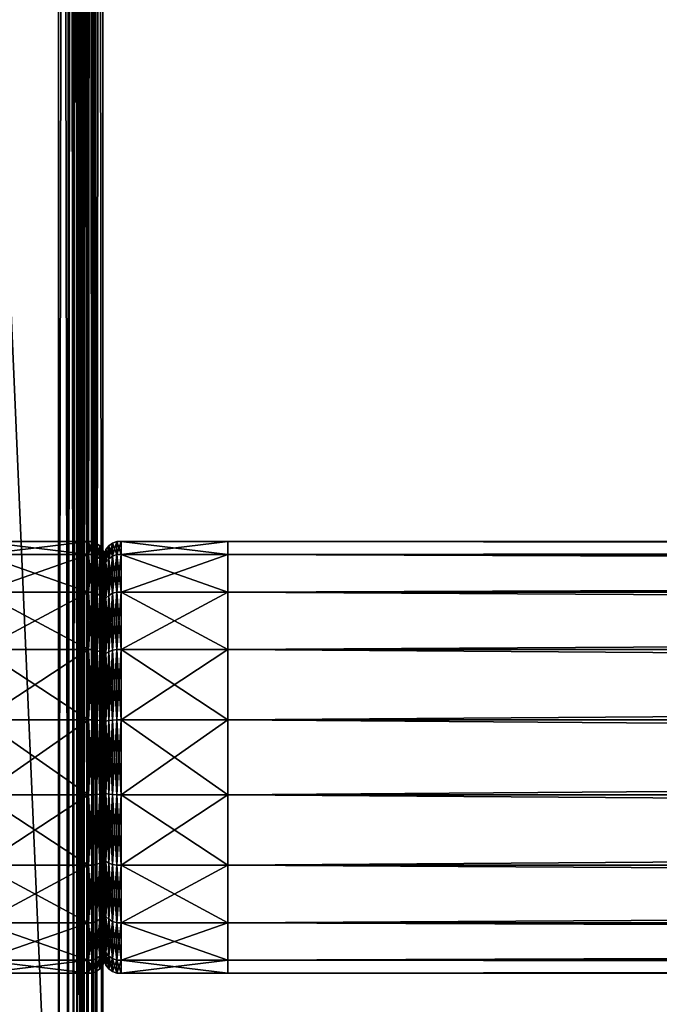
# Model space of a CAD drawing. Header units: millimetres. Extents: x -1220 to 1220, y -575 to 575.
# Tile 17 of 144: x -825 to -773, y -432 to -352. Entities that reach past the tile are written whole.
import ezdxf

# ---------------------------------------------------------------- set-up
doc = ezdxf.new("R2010")
doc.units = ezdxf.units.MM
doc.layers.get('0').update_dxf_attribs({"true_color": 0x5890e1})

msp = doc.modelspace()

# ---------------------------------------------------------------- meshes
at = {"color": 221, "true_color": 0xe5a6d7}
mesh = msp.add_polyface(dxfattribs=at)
corners = [(-818.739, 0, 720.951), (-819, 0, 720.951), (-819, -496.536, 720.951), (-819.437, 0, 720.889), (-819.437, -496.535, 720.889), (-819.75, 0, 720.701), (-819.75, -496.532, 720.701), (-410, 0, 719.951), (-410.062, 0, 720.389), (-410.062, -496.527, 720.389), (-410.25, 0, 720.701), (-410.25, -496.532, 720.701), (-411.814, 0, 720.951), (-818.183, 0, 720.951), (-818.183, -496.536, 720.951), (-818.739, -496.536, 720.951), (-411.227, 0, 720.951), (-411.814, -496.536, 720.951), (-411, 0, 720.951), (-411.227, -496.536, 720.951), (-411.227, 0, 710.949), (-411, 0, 710.949), (-411, -520.909, 710.949), (-410.562, 0, 711.012), (-410.562, -520.905, 711.012), (-410.25, 0, 711.199), (-410.25, -520.892, 711.199), (-820, 0, 711.949), (-819.937, 0, 711.512), (-819.937, -520.87, 711.512), (-819.75, 0, 711.199), (-819.75, -520.892, 711.199), (-818.739, 0, 710.949), (-818.183, 0, 710.949), (-818.184, -520.909, 710.949), (-819, 0, 710.949), (-818.739, -520.909, 710.949), (-411.814, 0, 710.949), (-411.814, -520.909, 710.949), (-410.562, 0, 720.889), (-410.562, 496.539, 720.889), (-410.25, 496.536, 720.701), (-820, 0, 719.951), (-819.937, 0, 720.389), (-819.937, 496.531, 720.389), (-819.75, 496.536, 720.701), (-410, -520.839, 711.949), (-410, 0, 711.949), (-818.739, 496.54, 720.951), (-819, 496.54, 720.951), (-819.437, 496.539, 720.889), (-410, 496.524, 719.951), (-410.062, 496.531, 720.389), (-411.814, 496.54, 720.951), (-818.184, 496.54, 720.951), (-411.227, 496.54, 720.951), (-411, 496.54, 720.951), (-819.437, 0, 711.012), (-819, -520.909, 710.949), (-819.437, -520.905, 711.012), (-410.062, 0, 711.512), (-410.062, -520.87, 711.512), (-411, -496.536, 720.951), (-410.562, -496.535, 720.889), (-820, -496.52, 719.951), (-819.937, -496.527, 720.389)]
mesh.append_faces([[corners[k] for k in face] for face in [(7, 46, 47)]], dxfattribs={"vtx0": -1, "color": 221})
mesh.append_faces([[corners[k] for k in face] for face in [(0, 1, 2), (1, 3, 4), (3, 5, 6), (7, 8, 9), (8, 10, 11), (12, 13, 14), (13, 0, 15), (16, 12, 17), (18, 16, 19), (20, 21, 22), (21, 23, 24), (23, 25, 26), (27, 28, 29), (28, 30, 31), (32, 33, 34), (35, 32, 36), (33, 37, 38), (18, 39, 40), (39, 10, 41), (42, 43, 44), (43, 5, 45), (1, 0, 48), (3, 1, 49), (5, 3, 50), (8, 7, 51), (10, 8, 52), (13, 12, 53), (0, 13, 54), (12, 16, 55), (16, 18, 56), (57, 35, 58), (30, 57, 59), (60, 47, 46), (25, 60, 61), (39, 18, 62), (10, 39, 63), (43, 42, 64), (5, 43, 65), (64, 42, 27), (51, 7, 47)]], dxfattribs={"vtx2": -1, "color": 221})
at = {"color": 196, "true_color": 0x390888}
mesh = msp.add_polyface(dxfattribs=at)
corners = [(-864.268, -15, 169.649), (-864.268, -14.095, 174.779), (0, -14.095, 174.779), (-864.268, -11.491, 179.291), (0, -11.491, 179.291), (-864.268, -7.5, 182.639), (0, -7.5, 182.639), (-864.268, -2.605, 184.421), (0, -2.605, 184.421), (-864.268, 2.605, 154.877), (-864.268, -2.605, 154.877), (0, -2.605, 154.877), (-864.268, -7.5, 156.658), (0, -7.5, 156.658), (-864.268, -11.491, 160.007), (0, -11.491, 160.007), (-864.268, -14.095, 164.519), (0, -14.095, 164.519), (0, -15, 169.649), (0, -395.524, 686.694), (-808.058, -395.524, 686.694), (-808.058, -394.469, 680.709), (0, -428.414, 686.694), (-808.058, -428.413, 686.694), (-808.058, -425.375, 691.957), (0, -429.469, 680.709), (-808.058, -429.469, 680.709), (0, -428.414, 674.723), (-808.058, -428.413, 674.723), (0, -425.375, 669.46), (-808.058, -425.375, 669.46), (-816.692, -394.469, 680.709), (-816.692, -395.524, 686.694), (-808.058, -398.563, 691.957), (-816.692, -398.563, 691.957), (-808.058, -403.219, 695.864), (-816.692, -403.219, 695.864), (-808.058, -408.93, 697.943), (-816.692, -408.93, 697.943), (-808.058, -415.008, 697.943), (-816.692, -415.008, 697.943), (-808.058, -420.719, 695.864), (-816.692, -420.719, 695.864), (-816.692, -425.375, 691.957), (-816.692, -428.413, 686.694), (-816.692, -429.469, 680.709), (-816.692, -428.413, 674.723), (-816.692, -425.375, 669.46), (-808.058, -420.719, 665.553), (-816.692, -420.719, 665.553), (-808.058, -415.008, 663.475), (-816.692, -415.008, 663.475), (-808.058, -408.93, 663.475), (-816.692, -408.93, 663.475), (-808.058, -403.219, 665.553), (-816.692, -403.219, 665.553), (-808.058, -398.563, 669.46), (-816.692, -398.563, 669.46), (-808.058, -395.524, 674.723), (-816.692, -395.524, 674.723)]
mesh.append_faces([[corners[k] for k in face] for face in [(0, 1, 2), (1, 3, 4), (3, 5, 6), (5, 7, 8), (9, 10, 11), (10, 12, 13), (12, 14, 15), (14, 16, 17), (16, 0, 18), (19, 20, 21), (22, 23, 24), (25, 26, 23), (27, 28, 26), (29, 30, 28), (31, 21, 20), (32, 20, 33), (34, 33, 35), (35, 36, 34), (36, 35, 37), (38, 37, 39), (40, 39, 41), (41, 42, 40), (42, 41, 24), (24, 43, 42), (43, 24, 23), (23, 44, 43), (44, 23, 26), (45, 26, 28), (46, 28, 30), (30, 47, 46), (47, 30, 48), (48, 49, 47), (49, 48, 50), (50, 51, 49), (51, 50, 52), (53, 52, 54), (55, 54, 56), (56, 57, 55), (57, 56, 58), (59, 58, 21)]], dxfattribs={"vtx2": -1, "color": 196})
mesh = msp.add_polyface(dxfattribs=at)
corners = [(0, -14.095, 174.779), (0, -15, 169.649), (-864.268, -15, 169.649), (0, -11.491, 179.291), (-864.268, -14.095, 174.779), (0, -7.5, 182.639), (-864.268, -11.491, 179.291), (0, -2.605, 184.421), (-864.268, -7.5, 182.639), (0, 2.605, 184.421), (-864.268, -2.605, 184.421), (0, -7.5, 156.658), (0, -2.605, 154.877), (-864.268, -2.605, 154.877), (0, -11.491, 160.007), (-864.268, -7.5, 156.658), (0, -14.095, 164.519), (-864.268, -11.491, 160.007), (-864.268, -14.095, 164.519), (-808.058, -394.469, 680.709), (0, -394.469, 680.709), (0, -395.524, 686.694), (-808.058, -395.524, 686.694), (0, -398.563, 691.957), (-808.058, -398.563, 691.957), (0, -403.219, 695.864), (-808.058, -403.219, 695.864), (0, -408.93, 697.943), (-808.058, -408.93, 697.943), (0, -415.008, 697.943), (-808.058, -415.008, 697.943), (0, -420.719, 695.864), (-808.058, -420.719, 695.864), (0, -425.375, 691.957), (-808.058, -425.375, 691.957), (0, -428.414, 686.694), (-808.058, -428.413, 686.694), (0, -429.469, 680.709), (-808.058, -429.469, 680.709), (0, -428.414, 674.723), (-808.058, -428.413, 674.723), (0, -425.375, 669.46), (-808.058, -425.375, 669.46), (0, -420.719, 665.553), (-808.058, -420.719, 665.553), (0, -415.008, 663.475), (-808.058, -415.008, 663.475), (0, -408.93, 663.475), (-808.058, -408.93, 663.475), (0, -403.219, 665.553), (-808.058, -403.219, 665.553), (0, -398.563, 669.46), (-808.058, -398.563, 669.46), (0, -395.524, 674.723), (-808.058, -395.524, 674.723)]
mesh.append_faces([[corners[k] for k in face] for face in [(0, 1, 2), (3, 0, 4), (5, 3, 6), (7, 5, 8), (9, 7, 10), (11, 12, 13), (14, 11, 15), (16, 14, 17), (1, 16, 18), (19, 20, 21), (22, 21, 23), (23, 24, 22), (24, 23, 25), (25, 26, 24), (26, 25, 27), (27, 28, 26), (28, 27, 29), (29, 30, 28), (30, 29, 31), (31, 32, 30), (32, 31, 33), (33, 34, 32), (34, 33, 35), (36, 35, 37), (38, 37, 39), (40, 39, 41), (42, 41, 43), (43, 44, 42), (44, 43, 45), (45, 46, 44), (46, 45, 47), (47, 48, 46), (48, 47, 49), (49, 50, 48), (50, 49, 51), (51, 52, 50), (52, 51, 53), (53, 54, 52), (54, 53, 20), (20, 19, 54)]], dxfattribs={"vtx2": -1, "color": 196})
at = {"color": 134, "true_color": 0x1bb194}
mesh = msp.add_polyface(dxfattribs=at)
corners = [(-1179.073, -499.883, 720.708), (-1178.756, -498.94, 720.799), (-1182.76, -497.29, 720.799), (-1178.44, -497.997, 720.89), (-1182.314, -496.401, 720.89), (-1173.668, -500.28, 720.799), (-1173.47, -499.305, 720.89), (-1178.121, -497.049, 720.921), (-1177.803, -496.101, 720.951), (-1181.416, -494.613, 720.951), (-1181.865, -495.507, 720.921), (-1173.272, -498.325, 720.921), (-1173.074, -497.345, 720.951), (-1167.222, -499.189, 720.921), (-1167.129, -498.195, 720.951), (-1167.314, -500.184, 720.89), (-1159.445, -499.528, 720.921), (-1159.423, -498.53, 720.951), (-821, -499.528, 720.921), (-821, -498.53, 720.951), (-821.787, -498.53, 720.951), (-821.787, -499.528, 720.921), (-820.562, -498.529, 720.889), (-1183.37, -498.503, 720.663), (-1179.188, -500.226, 720.663), (-1159.5, -502.062, 710.949), (-1167.456, -501.717, 710.949), (-1159.488, -464.426, 710.949), (-821, -464.426, 720.951), (-821.787, -464.426, 720.951), (-821.787, -522.214, 710.949), (-821.787, -464.426, 710.949), (-821, -464.426, 710.949), (-841.938, -502.062, 710.949), (-841.938, -464.426, 710.949), (-1197.06, 0, 710.949), (-1159.488, 0, 710.949), (-841.938, 0, 710.949), (-821.787, 0, 710.949), (-821, 0, 710.949), (-820.562, -464.426, 711.012), (-821, 0, 720.951), (-821.787, 0, 720.951), (-1159.488, -464.426, 720.951), (-1159.488, 0, 720.951), (-1193.527, 0, 720.951), (-1178.93, -499.457, 710.949), (-1196.714, -472.459, 710.949), (-1184.121, -492.99, 720.951), (-1191.098, -482.806, 720.951)]
mesh.append_faces([[corners[k] for k in face] for face in [(25, 26, 27), (46, 47, 27), (26, 46, 27), (8, 12, 14), (48, 8, 14), (14, 17, 43), (49, 14, 43)]], dxfattribs={"color": 134})
mesh.append_faces([[corners[k] for k in face] for face in [(0, 1, 2), (1, 3, 4), (3, 1, 5), (5, 6, 3), (7, 8, 9), (9, 10, 7), (3, 7, 10), (11, 12, 8), (8, 7, 11), (6, 11, 7), (7, 3, 6), (13, 14, 12), (12, 11, 13), (15, 13, 11), (11, 6, 15), (16, 17, 14), (14, 13, 16), (18, 19, 20), (20, 21, 18), (22, 19, 18), (23, 24, 0), (21, 20, 17), (17, 16, 21), (28, 29, 20), (20, 19, 28), (30, 31, 32), (33, 34, 31), (31, 30, 33), (27, 34, 33), (33, 25, 27), (35, 36, 27), (34, 27, 36), (36, 37, 34), (31, 34, 37), (37, 38, 31), (32, 31, 38), (38, 39, 32), (40, 32, 39), (29, 28, 41), (41, 42, 29), (43, 44, 45), (43, 17, 20), (20, 29, 43), (44, 43, 29), (29, 42, 44)]], dxfattribs={"vtx2": -1, "color": 134})
at = {"color": 196, "true_color": 0x390888}
mesh = msp.add_polyface(dxfattribs=at)
corners = [(0, 0, 698.95), (0, -483.003, 698.95), (-1178, -483.003, 698.95), (-1178, 0, 698.95), (0, -503.003, 710.951), (0, -487.003, 710.951), (-1178, -487.003, 710.951), (-1178, -503.003, 710.951), (0, -505.003, 700.95), (0, -505.003, 708.951), (-1178, -505.003, 708.951), (-1178, -505.003, 700.95), (0, -503.003, 698.95), (-1178, -503.003, 698.95), (-1178, -487.003, 698.95), (0, -487.003, 698.95), (0, 0, 710.951), (-1178, 0, 710.951), (-1178, -483.003, 710.951), (0, -483.003, 710.951), (0, -484.003, 698.95), (-1178, -484.003, 698.95), (0, -485.003, 698.95), (-1178, -485.003, 698.95), (-1178, -503.878, 710.826), (0, -503.878, 710.826), (-1178, -504.503, 710.451), (0, -504.503, 710.451), (0, -486.003, 710.951), (-1178, -486.003, 710.951), (0, -485.003, 710.951), (-1178, -485.003, 710.951), (-1178, -504.878, 700.075), (0, -504.878, 700.075), (-1178, -504.503, 699.45), (0, -504.503, 699.45), (0, -504.878, 709.826), (-1178, -504.878, 709.826), (-1178.964, -504.914, 708.951), (0, -503.878, 699.075), (-1178, -503.878, 699.075), (-1178, -486.003, 698.95), (0, -486.003, 698.95), (-1178, -484.003, 710.951), (0, -484.003, 710.951)]
mesh.append_faces([[corners[k] for k in face] for face in [(0, 1, 2), (2, 3, 0), (4, 5, 6), (6, 7, 4), (8, 9, 10), (10, 11, 8), (12, 13, 14), (14, 15, 12), (16, 17, 18), (18, 19, 16), (2, 1, 20), (20, 21, 2), (21, 20, 22), (22, 23, 21), (4, 7, 24), (24, 25, 4), (25, 24, 26), (26, 27, 25), (6, 5, 28), (28, 29, 6), (29, 28, 30), (30, 31, 29), (8, 11, 32), (32, 33, 8), (33, 32, 34), (34, 35, 33), (10, 9, 36), (36, 37, 10), (37, 36, 27), (27, 26, 37), (11, 10, 38), (13, 12, 39), (39, 40, 13), (40, 39, 35), (35, 34, 40), (15, 14, 41), (41, 42, 15), (42, 41, 23), (23, 22, 42), (19, 18, 43), (43, 44, 19), (44, 43, 31), (31, 30, 44)]], dxfattribs={"vtx2": -1, "color": 196})
at = {"color": 134, "true_color": 0x1bb194}
mesh = msp.add_polyface(dxfattribs=at)
corners = [(-820.062, -499.511, 720.358), (-820, -499.497, 719.921), (-820, -498.514, 719.951), (-820.062, -498.521, 720.389), (-820.25, -499.52, 720.671), (-820.25, -498.526, 720.701), (-821, -499.528, 720.921), (-820.562, -499.526, 720.858), (-820.562, -498.529, 720.889), (-820.562, -464.426, 720.889), (-821, -464.426, 720.951), (-821, -498.53, 720.951), (-820.25, -464.426, 720.701), (-820.062, -464.426, 720.389), (-820, -464.426, 719.951), (-820, -502.768, 719.668), (-820, -464.426, 719.668), (-820, -464.426, 717.29), (-820, -522.115, 717.29), (-820, -464.426, 715.603), (-820, -464.426, 713.313), (-820, -524.001, 715.603), (-820, -524.001, 713.313), (-820, -464.426, 711.949), (-820.062, -464.426, 711.512), (-820, -522.93, 711.949), (-820.25, -464.426, 711.199), (-820.062, -522.961, 711.512), (-820.562, -464.426, 711.012), (-820.25, -522.984, 711.199), (-821, -464.426, 710.949), (-820.562, -522.997, 711.012), (-821, 0, 710.949), (-820.562, 0, 711.012), (-820.25, 0, 711.199), (-820.062, 0, 711.512), (-820, 0, 711.949), (-820, 0, 713.313), (-820, 0, 715.603), (-820, 0, 717.29), (-820, 0, 719.668), (-820, 0, 719.951), (-820.062, 0, 720.389), (-820.25, 0, 720.701), (-820.562, 0, 720.889), (-821, 0, 720.951)]
mesh.append_faces([[corners[k] for k in face] for face in [(14, 15, 16), (17, 18, 19), (20, 22, 23), (14, 2, 1), (14, 1, 15)]], dxfattribs={"color": 134})
mesh.append_faces([[corners[k] for k in face] for face in [(0, 1, 2), (2, 3, 0), (4, 0, 3), (3, 5, 4), (6, 7, 8), (5, 8, 7), (7, 4, 5), (9, 10, 11), (11, 8, 9), (12, 9, 8), (8, 5, 12), (13, 12, 5), (5, 3, 13), (14, 13, 3), (3, 2, 14), (17, 16, 15), (15, 18, 17), (20, 19, 21), (24, 23, 25), (26, 24, 27), (28, 26, 29), (30, 28, 31), (32, 33, 28), (26, 28, 33), (33, 34, 26), (24, 26, 34), (34, 35, 24), (23, 24, 35), (35, 36, 23), (20, 23, 36), (36, 37, 20), (19, 20, 37), (37, 38, 19), (17, 19, 38), (38, 39, 17), (16, 17, 39), (39, 40, 16), (14, 16, 40), (40, 41, 14), (13, 14, 41), (41, 42, 13), (12, 13, 42), (42, 43, 12), (9, 12, 43), (43, 44, 9), (10, 9, 44), (44, 45, 10)]], dxfattribs={"vtx2": -1, "color": 134})
at = {"color": 221, "true_color": 0xe5a6d7}
mesh = msp.add_polyface(dxfattribs=at)
corners = [(-819, -496.536, 720.951), (-818.739, -496.536, 720.951), (-818.739, 0, 720.951), (-410.562, -496.535, 720.889), (-411, -496.536, 720.951), (-411, -498.232, 720.951), (-410.25, -496.532, 720.701), (-410.562, -498.231, 720.889), (-819.437, -496.535, 720.889), (-819, 0, 720.951), (-819.75, -496.532, 720.701), (-819.437, 0, 720.889), (-819.937, -496.527, 720.389), (-820, -496.52, 719.951), (-820, -498.217, 719.951), (-819.937, -498.224, 720.389), (-410.062, -496.527, 720.389), (-410, -496.521, 719.951), (-410, 0, 719.951), (-410.062, 0, 720.389), (-818.183, -496.536, 720.951), (-411.814, -496.536, 720.951), (-411.814, 0, 720.951), (-818.183, 0, 720.951), (-411.227, -496.536, 720.951), (-411.227, 0, 720.951), (-411, 0, 720.951), (-819.437, -498.231, 720.889), (-819.75, -498.228, 720.701), (-410, -498.217, 719.951), (-410.062, -498.224, 720.389), (-411.227, -498.232, 720.951), (-411, -520.909, 710.949), (-411.227, -520.909, 710.949), (-411.227, 0, 710.949), (-410.562, -520.905, 711.012), (-411, 0, 710.949), (-410.25, -520.892, 711.199), (-410.562, 0, 711.012), (-819.937, -520.87, 711.512), (-820, -520.839, 711.949), (-820, 0, 711.949), (-819.75, -520.892, 711.199), (-819.937, 0, 711.512), (-818.184, -520.909, 710.949), (-818.739, -520.909, 710.949), (-818.739, 0, 710.949), (-819, -520.909, 710.949), (-819, 0, 710.949), (-411.814, -520.909, 710.949), (-818.183, 0, 710.949), (-411.814, 0, 710.949), (-819.437, -520.905, 711.012), (-819.437, 0, 711.012), (-819.75, 0, 711.199), (-410, -520.839, 711.949), (-410.062, -520.87, 711.512), (-410.062, 0, 711.512), (-410.25, 0, 711.199), (-410.562, 0, 720.889), (-410.25, 0, 720.701), (-819.937, 0, 720.389), (-819.75, 0, 720.701), (-410, -499.497, 719.921), (-410, -523.535, 712.035), (-410, -522.559, 711.949)]
mesh.append_faces([[corners[k] for k in face] for face in [(18, 63, 64), (18, 64, 65)]], dxfattribs={"vtx0": -1, "vtx1": -1, "vtx2": -1, "color": 221})
mesh.append_faces([[corners[k] for k in face] for face in [(13, 41, 40), (18, 65, 55)]], dxfattribs={"vtx0": -1, "vtx2": -1, "color": 221})
mesh.append_faces([[corners[k] for k in face] for face in [(18, 17, 63)]], dxfattribs={"vtx1": -1, "vtx2": -1, "color": 221})
mesh.append_faces([[corners[k] for k in face] for face in [(0, 1, 2), (3, 4, 5), (6, 3, 7), (8, 0, 9), (10, 8, 11), (12, 13, 14), (10, 12, 15), (16, 17, 18), (6, 16, 19), (20, 21, 22), (1, 20, 23), (21, 24, 25), (24, 4, 26), (0, 8, 27), (8, 10, 28), (29, 17, 16), (30, 16, 6), (4, 24, 31), (32, 33, 34), (35, 32, 36), (37, 35, 38), (39, 40, 41), (42, 39, 43), (44, 45, 46), (45, 47, 48), (49, 44, 50), (51, 34, 33), (33, 49, 51), (47, 52, 53), (52, 42, 54), (55, 56, 57), (56, 37, 58), (4, 3, 59), (3, 6, 60), (13, 12, 61), (12, 10, 62)]], dxfattribs={"vtx2": -1, "color": 221})
at = {"color": 196, "true_color": 0x390888}
mesh = msp.add_polyface(dxfattribs=at)
corners = [(-927.116, -394.469, 680.709), (-828.058, -394.469, 680.709), (-828.058, -395.524, 686.694), (-927.131, -395.524, 686.694), (-828.058, -398.563, 691.957), (-927.173, -398.563, 691.957), (-828.058, -403.219, 695.864), (-927.173, -398.563, 669.46), (-828.058, -398.563, 669.46), (-828.058, -395.524, 674.723), (-927.131, -395.524, 674.723), (-819.341, -394.469, 680.709), (-819.341, -395.524, 686.694), (-819.341, -398.563, 691.957), (-819.341, -403.219, 695.864), (-819.341, -408.93, 697.943), (-828.058, -408.93, 697.943), (-819.341, -415.008, 697.943), (-828.058, -415.008, 697.943), (-819.341, -420.719, 695.864), (-828.058, -420.719, 695.864), (-819.341, -425.375, 691.957), (-828.058, -425.375, 691.957), (-819.341, -428.413, 686.694), (-828.058, -428.413, 686.694), (-819.341, -429.469, 680.709), (-828.058, -429.469, 680.709), (-819.341, -428.413, 674.723), (-828.058, -428.413, 674.723), (-819.341, -425.375, 669.46), (-828.058, -425.375, 669.46), (-819.341, -420.719, 665.553), (-828.058, -420.719, 665.553), (-819.341, -415.008, 663.475), (-828.058, -415.008, 663.475), (-819.341, -408.93, 663.475), (-828.058, -408.93, 663.475), (-819.341, -403.219, 665.553), (-828.058, -403.219, 665.553), (-819.341, -398.563, 669.46), (-819.341, -395.524, 674.723)]
mesh.append_faces([[corners[k] for k in face] for face in [(0, 1, 2), (3, 2, 4), (5, 4, 6), (7, 8, 9), (10, 9, 1), (1, 11, 12), (12, 2, 1), (2, 12, 13), (13, 4, 2), (4, 13, 14), (14, 6, 4), (6, 14, 15), (15, 16, 6), (16, 15, 17), (17, 18, 16), (18, 17, 19), (19, 20, 18), (20, 19, 21), (21, 22, 20), (22, 21, 23), (23, 24, 22), (24, 23, 25), (25, 26, 24), (26, 25, 27), (27, 28, 26), (28, 27, 29), (29, 30, 28), (30, 29, 31), (31, 32, 30), (32, 31, 33), (33, 34, 32), (34, 33, 35), (35, 36, 34), (36, 35, 37), (37, 38, 36), (38, 37, 39), (39, 8, 38), (40, 9, 8), (11, 1, 9)]], dxfattribs={"vtx2": -1, "color": 196})
mesh = msp.add_polyface(dxfattribs=at)
corners = [(-819.341, -394.469, 680.709), (-819.058, -394.469, 680.709), (-819.058, -395.524, 686.694), (-819.341, -395.524, 686.694), (-819.058, -398.563, 691.957), (-819.341, -398.563, 691.957), (-819.058, -403.219, 695.864), (-819.341, -403.219, 695.864), (-819.058, -408.93, 697.943), (-819.341, -408.93, 697.943), (-819.058, -415.008, 697.943), (-819.341, -415.008, 697.943), (-819.058, -420.719, 695.864), (-819.341, -420.719, 695.864), (-819.058, -425.375, 691.957), (-819.341, -425.375, 691.957), (-819.058, -428.413, 686.694), (-819.341, -428.413, 686.694), (-819.058, -429.469, 680.709), (-819.341, -429.469, 680.709), (-819.058, -428.413, 674.723), (-819.341, -428.413, 674.723), (-819.058, -425.375, 669.46), (-819.341, -425.375, 669.46), (-819.058, -420.719, 665.553), (-819.341, -420.719, 665.553), (-819.058, -415.008, 663.475), (-819.341, -415.008, 663.475), (-819.058, -408.93, 663.475), (-819.341, -408.93, 663.475), (-819.058, -403.219, 665.553), (-819.341, -403.219, 665.553), (-819.058, -398.563, 669.46), (-819.341, -398.563, 669.46), (-819.058, -395.524, 674.723), (-819.341, -395.524, 674.723), (-818.714, -408.953, 697.815), (-818.714, -408.953, 663.603), (-828.058, -398.563, 669.46), (-828.058, -395.524, 674.723)]
mesh.append_faces([[corners[k] for k in face] for face in [(0, 1, 2), (2, 3, 0), (3, 2, 4), (4, 5, 3), (5, 4, 6), (6, 7, 5), (7, 6, 8), (8, 9, 7), (9, 8, 10), (10, 11, 9), (11, 10, 12), (12, 13, 11), (13, 12, 14), (14, 15, 13), (15, 14, 16), (16, 17, 15), (17, 16, 18), (18, 19, 17), (19, 18, 20), (20, 21, 19), (21, 20, 22), (22, 23, 21), (23, 22, 24), (24, 25, 23), (25, 24, 26), (26, 27, 25), (27, 26, 28), (28, 29, 27), (29, 28, 30), (30, 31, 29), (31, 30, 32), (32, 33, 31), (33, 32, 34), (34, 35, 33), (35, 34, 1), (1, 0, 35), (36, 8, 6), (37, 28, 26), (38, 33, 35), (39, 35, 0)]], dxfattribs={"vtx2": -1, "color": 196})
mesh = msp.add_polyface(dxfattribs=at)
corners = [(-818.713, -394.599, 680.709), (-818.414, -394.825, 680.709), (-818.414, -395.859, 686.572), (-818.713, -395.647, 686.649), (-818.414, -398.836, 691.729), (-818.713, -398.663, 691.874), (-818.414, -403.397, 695.556), (-818.713, -403.284, 695.752), (-818.414, -408.992, 697.592), (-818.714, -408.953, 697.815), (-818.414, -414.946, 697.592), (-818.414, -408.992, 663.825), (-818.714, -408.953, 663.603), (-818.713, -414.985, 663.603), (-818.414, -403.397, 665.862), (-818.713, -403.284, 665.666), (-818.414, -398.836, 669.689), (-818.713, -398.663, 669.544), (-818.414, -395.859, 674.845), (-818.713, -395.647, 674.768), (-819.058, -394.469, 680.709), (-819.058, -395.524, 686.694), (-819.058, -398.563, 691.957), (-819.058, -403.219, 695.864), (-819.058, -408.93, 697.943), (-818.713, -414.985, 697.815), (-819.058, -408.93, 663.475), (-819.058, -403.219, 665.553), (-819.058, -398.563, 669.46), (-819.058, -395.524, 674.723), (-818.189, -396.142, 686.469), (-818.189, -399.067, 691.535), (-818.189, -409.044, 697.295), (-818.189, -403.548, 666.123), (-818.189, -396.142, 674.948), (-818.189, -395.126, 680.709)]
mesh.append_faces([[corners[k] for k in face] for face in [(0, 1, 2), (2, 3, 0), (3, 2, 4), (4, 5, 3), (5, 4, 6), (6, 7, 5), (7, 6, 8), (8, 9, 7), (9, 8, 10), (11, 12, 13), (12, 11, 14), (14, 15, 12), (15, 14, 16), (16, 17, 15), (17, 16, 18), (18, 19, 17), (19, 18, 1), (1, 0, 19), (20, 0, 3), (3, 21, 20), (21, 3, 5), (5, 22, 21), (22, 5, 7), (7, 23, 22), (23, 7, 9), (24, 9, 25), (26, 12, 15), (15, 27, 26), (27, 15, 17), (17, 28, 27), (28, 17, 19), (19, 29, 28), (29, 19, 0), (0, 20, 29), (30, 2, 1), (31, 4, 2), (32, 8, 6), (33, 14, 11), (34, 18, 16), (35, 1, 18)]], dxfattribs={"vtx2": -1, "color": 196})
mesh = msp.add_polyface(dxfattribs=at)
corners = [(-808.058, -395.524, 686.694), (-816.692, -395.524, 686.694), (-816.692, -394.469, 680.709), (-808.058, -398.563, 691.957), (-816.692, -398.563, 691.957), (-808.058, -408.93, 697.943), (-816.692, -408.93, 697.943), (-816.692, -403.219, 695.864), (-808.058, -408.93, 663.475), (-816.692, -408.93, 663.475), (-816.692, -415.008, 663.475), (-808.058, -403.219, 665.553), (-816.692, -403.219, 665.553), (-808.058, -395.524, 674.723), (-816.692, -395.524, 674.723), (-816.692, -398.563, 669.46), (-808.058, -394.469, 680.709), (-817.4, -394.6, 680.709), (-817.058, -394.469, 680.709), (-817.058, -395.524, 686.694), (-817.058, -398.563, 691.957), (-817.4, -398.664, 691.873), (-817.4, -395.648, 686.649), (-817.058, -403.219, 695.864), (-817.4, -403.285, 695.75), (-817.058, -408.93, 697.943), (-817.4, -408.953, 697.813), (-817.058, -415.008, 697.943), (-817.058, -403.219, 665.553), (-817.4, -403.285, 665.667), (-817.4, -408.953, 663.604), (-817.058, -408.93, 663.475), (-817.058, -398.563, 669.46), (-817.4, -398.664, 669.544), (-817.058, -395.524, 674.723), (-817.4, -395.648, 674.768), (-816.692, -415.008, 697.943), (-817.058, -415.008, 663.475)]
mesh.append_faces([[corners[k] for k in face] for face in [(0, 1, 2), (3, 4, 1), (5, 6, 7), (8, 9, 10), (11, 12, 9), (13, 14, 15), (16, 2, 14), (17, 18, 19), (20, 21, 22), (22, 19, 20), (23, 24, 21), (21, 20, 23), (24, 23, 25), (26, 25, 27), (28, 29, 30), (30, 31, 28), (32, 33, 29), (29, 28, 32), (34, 35, 33), (33, 32, 34), (18, 17, 35), (35, 34, 18), (18, 2, 1), (1, 19, 18), (19, 1, 4), (4, 20, 19), (20, 4, 7), (7, 23, 20), (23, 7, 6), (6, 25, 23), (25, 6, 36), (9, 31, 37), (31, 9, 12), (12, 28, 31), (28, 12, 15), (15, 32, 28), (32, 15, 14), (14, 34, 32), (34, 14, 2), (2, 18, 34)]], dxfattribs={"vtx2": -1, "color": 196})
mesh = msp.add_polyface(dxfattribs=at)
corners = [(-818.058, -395.469, 680.709), (-818.058, -401.69, 680.709), (-818.058, -402.31, 684.224), (-818.058, -396.464, 686.352), (-818.058, -404.094, 687.316), (-818.058, -399.329, 691.315), (-818.058, -399.329, 670.103), (-818.058, -404.094, 674.101), (-818.058, -402.31, 677.193), (-818.058, -396.464, 675.065), (-818.189, -395.126, 680.709), (-818.189, -396.142, 686.469), (-818.189, -399.067, 691.535), (-818.058, -403.719, 694.998), (-818.189, -403.548, 695.295), (-818.189, -403.548, 666.123), (-818.058, -403.719, 666.419), (-818.189, -399.067, 669.883), (-818.189, -396.142, 674.948), (-818.414, -394.825, 680.709), (-818.414, -395.859, 686.572), (-818.414, -398.836, 691.729), (-818.414, -403.397, 695.556), (-818.414, -403.397, 665.862), (-818.414, -398.836, 669.689), (-818.414, -395.859, 674.845), (-818.058, -396.464, 686.352), (-818.058, -399.948, 685.084), (-818.058, -399.176, 680.709), (-818.058, -395.469, 680.709), (-818.058, -399.948, 676.333), (-818.058, -396.464, 675.065), (-818.058, -402.169, 672.486), (-818.058, -399.329, 670.103), (-818.058, -405.573, 669.63), (-818.058, -402.169, 688.932), (-818.058, -399.329, 691.315), (-818.058, -403.719, 694.998), (-818.058, -407.217, 680.709), (-818.058, -407.504, 679.083)]
mesh.append_faces([[corners[k] for k in face] for face in [(0, 1, 2), (2, 3, 0), (3, 2, 4), (4, 5, 3), (6, 7, 8), (8, 9, 6), (9, 8, 1), (1, 0, 9), (10, 0, 3), (3, 11, 10), (11, 3, 5), (5, 12, 11), (12, 5, 13), (13, 14, 12), (15, 16, 6), (6, 17, 15), (17, 6, 9), (9, 18, 17), (18, 9, 0), (0, 10, 18), (19, 10, 11), (20, 11, 12), (21, 12, 14), (14, 22, 21), (23, 15, 17), (17, 24, 23), (24, 17, 18), (25, 18, 10), (26, 27, 28), (28, 29, 26), (29, 28, 30), (30, 31, 29), (31, 30, 32), (32, 33, 31), (33, 32, 34), (35, 36, 37), (36, 35, 27), (27, 26, 36), (38, 28, 27), (39, 30, 28)]], dxfattribs={"vtx2": -1, "color": 196})
mesh = msp.add_polyface(dxfattribs=at)
corners = [(-817.928, -396.14, 686.47), (-818.058, -396.464, 686.352), (-818.058, -395.469, 680.709), (-817.928, -395.124, 680.709), (-817.928, -399.065, 691.536), (-818.058, -399.329, 691.315), (-817.928, -403.547, 695.297), (-818.058, -403.719, 694.998), (-817.928, -399.065, 669.881), (-818.058, -399.329, 670.103), (-818.058, -403.719, 666.419), (-817.928, -403.547, 666.121), (-817.928, -396.14, 674.948), (-818.058, -396.464, 675.065), (-817.4, -395.648, 686.649), (-817.702, -395.859, 686.572), (-817.702, -394.825, 680.709), (-817.4, -394.6, 680.709), (-817.4, -398.664, 691.873), (-817.702, -398.836, 691.729), (-817.4, -403.285, 695.75), (-817.702, -403.397, 695.556), (-817.4, -408.953, 697.813), (-817.4, -403.285, 665.667), (-817.702, -403.397, 665.861), (-817.702, -408.992, 663.825), (-817.4, -398.664, 669.544), (-817.702, -398.836, 669.689), (-817.4, -395.648, 674.768), (-817.702, -395.859, 674.845), (-817.702, -408.992, 697.592), (-817.058, -395.524, 686.694)]
mesh.append_faces([[corners[k] for k in face] for face in [(0, 1, 2), (2, 3, 0), (4, 5, 1), (1, 0, 4), (6, 7, 5), (5, 4, 6), (8, 9, 10), (10, 11, 8), (12, 13, 9), (9, 8, 12), (3, 2, 13), (13, 12, 3), (14, 15, 16), (16, 17, 14), (18, 19, 15), (15, 14, 18), (20, 21, 19), (19, 18, 20), (21, 20, 22), (23, 24, 25), (26, 27, 24), (24, 23, 26), (28, 29, 27), (27, 26, 28), (17, 16, 29), (29, 28, 17), (15, 0, 3), (3, 16, 15), (19, 4, 0), (0, 15, 19), (21, 6, 4), (4, 19, 21), (6, 21, 30), (27, 8, 11), (11, 24, 27), (29, 12, 8), (8, 27, 29), (16, 3, 12), (12, 29, 16), (31, 14, 17)]], dxfattribs={"vtx2": -1, "color": 196})
mesh = msp.add_polyface(dxfattribs=at)
corners = [(-818.058, -399.329, 691.315), (-818.058, -404.094, 687.316), (-818.058, -406.829, 689.611), (-818.058, -403.719, 694.998), (-818.058, -410.184, 690.832), (-818.058, -409.104, 696.958), (-818.058, -409.104, 664.459), (-818.058, -410.184, 670.586), (-818.058, -406.829, 671.807), (-818.058, -403.719, 666.419), (-818.058, -404.094, 674.101), (-818.058, -399.329, 670.103), (-818.058, -401.69, 680.709), (-818.058, -411.969, 680.709), (-818.058, -402.31, 684.224), (-818.058, -402.31, 677.193), (-818.189, -403.548, 695.295), (-818.189, -409.044, 697.295), (-818.189, -409.044, 664.122), (-818.189, -403.548, 666.123), (-818.414, -403.397, 695.556), (-818.414, -408.992, 663.825), (-818.058, -405.573, 669.63), (-818.058, -403.719, 666.419), (-818.058, -399.329, 670.103), (-818.058, -409.747, 668.11), (-818.058, -409.104, 664.459), (-818.058, -409.104, 696.958), (-818.058, -409.747, 693.307), (-818.058, -405.573, 691.787), (-818.058, -403.719, 694.998), (-818.058, -402.169, 688.932), (-818.058, -399.948, 685.084), (-818.058, -407.504, 682.334), (-818.058, -407.217, 680.709), (-818.058, -399.176, 680.709), (-818.058, -407.504, 679.083), (-818.058, -399.948, 676.333), (-818.058, -408.329, 677.654), (-818.058, -402.169, 672.486), (-818.058, -409.593, 676.593), (-818.058, -411.144, 676.029), (-818.058, -411.144, 685.388), (-818.058, -409.593, 684.824), (-818.058, -408.329, 683.763)]
mesh.append_faces([[corners[k] for k in face] for face in [(12, 13, 14), (14, 13, 1), (1, 13, 2), (2, 13, 4), (7, 13, 8), (8, 13, 10), (10, 13, 15), (15, 13, 12)]], dxfattribs={"color": 196})
mesh.append_faces([[corners[k] for k in face] for face in [(0, 1, 2), (2, 3, 0), (3, 2, 4), (4, 5, 3), (6, 7, 8), (8, 9, 6), (9, 8, 10), (10, 11, 9), (16, 3, 5), (5, 17, 16), (18, 6, 9), (9, 19, 18), (20, 16, 17), (21, 18, 19), (22, 23, 24), (23, 22, 25), (25, 26, 23), (27, 28, 29), (29, 30, 27), (30, 29, 31), (32, 33, 34), (35, 34, 36), (37, 36, 38), (38, 39, 37), (39, 38, 40), (40, 22, 39), (22, 40, 41), (41, 25, 22), (28, 42, 43), (43, 29, 28), (31, 44, 33), (33, 32, 31)]], dxfattribs={"vtx2": -1, "color": 196})
mesh = msp.add_polyface(dxfattribs=at)
corners = [(-818.058, -414.19, 668.11), (-818.058, -412.794, 676.029), (-818.058, -414.345, 676.593), (-818.058, -405.573, 691.787), (-818.058, -409.593, 684.824), (-818.058, -408.329, 683.763), (-818.058, -402.169, 688.932), (-818.058, -407.504, 682.334), (-818.058, -411.969, 680.709), (-818.058, -407.217, 680.709), (-818.058, -407.504, 679.083), (-818.058, -408.329, 677.654), (-818.058, -409.593, 676.593), (-818.058, -411.144, 676.029), (-818.058, -415.609, 677.654), (-818.058, -415.609, 683.763), (-818.058, -414.345, 684.824), (-818.058, -412.794, 685.388), (-818.058, -411.144, 685.388), (-817.928, -409.044, 697.297), (-818.058, -409.104, 696.958), (-818.058, -403.719, 694.998), (-817.928, -403.547, 695.297), (-817.928, -414.894, 697.297), (-818.058, -414.834, 696.958), (-817.928, -409.044, 664.12), (-818.058, -409.104, 664.459), (-818.058, -414.834, 664.459), (-817.928, -414.894, 664.12), (-817.928, -403.547, 666.121), (-818.058, -403.719, 666.419), (-817.4, -408.953, 697.813), (-817.702, -408.992, 697.592), (-817.702, -403.397, 695.556), (-817.4, -414.985, 697.813), (-817.702, -414.946, 697.592), (-817.4, -408.953, 663.604), (-817.702, -408.992, 663.825), (-817.702, -414.946, 663.825), (-817.4, -414.985, 663.604), (-817.4, -403.285, 665.667), (-817.702, -403.397, 665.861), (-817.058, -408.93, 697.943), (-817.4, -403.285, 695.75), (-817.058, -408.93, 663.475)]
mesh.append_faces([[corners[k] for k in face] for face in [(7, 8, 9), (9, 8, 10), (10, 8, 11), (11, 8, 12), (12, 8, 13), (13, 8, 1), (1, 8, 2), (2, 8, 14), (15, 8, 16), (16, 8, 17), (17, 8, 18), (18, 8, 4), (4, 8, 5), (5, 8, 7)]], dxfattribs={"color": 196})
mesh.append_faces([[corners[k] for k in face] for face in [(0, 1, 2), (3, 4, 5), (5, 6, 3), (19, 20, 21), (21, 22, 19), (23, 24, 20), (20, 19, 23), (25, 26, 27), (27, 28, 25), (29, 30, 26), (26, 25, 29), (31, 32, 33), (34, 35, 32), (32, 31, 34), (36, 37, 38), (38, 39, 36), (37, 36, 40), (32, 19, 22), (35, 23, 19), (19, 32, 35), (37, 25, 28), (28, 38, 37), (41, 29, 25), (25, 37, 41), (42, 31, 43), (44, 36, 39)]], dxfattribs={"vtx2": -1, "color": 196})
mesh = msp.add_polyface(dxfattribs=at)
corners = [(-818.414, -414.946, 697.592), (-818.713, -414.985, 697.815), (-818.714, -408.953, 697.815), (-818.414, -420.541, 695.556), (-818.713, -420.654, 695.752), (-818.414, -425.102, 691.729), (-818.713, -425.275, 691.874), (-818.414, -428.079, 686.572), (-818.713, -428.291, 686.649), (-818.414, -429.113, 680.709), (-818.714, -429.339, 680.709), (-818.414, -428.079, 674.845), (-818.713, -428.291, 674.768), (-818.414, -425.102, 669.689), (-818.713, -425.275, 669.544), (-818.414, -420.541, 665.862), (-818.713, -420.654, 665.666), (-818.414, -414.946, 663.825), (-818.713, -414.985, 663.603), (-818.414, -408.992, 663.825), (-819.058, -415.008, 697.943), (-819.058, -408.93, 697.943), (-819.058, -420.719, 695.864), (-819.058, -425.375, 691.957), (-819.058, -428.413, 686.694), (-819.058, -429.469, 680.709), (-819.058, -428.413, 674.723), (-819.058, -425.375, 669.46), (-819.058, -420.719, 665.553), (-819.058, -415.008, 663.475), (-818.714, -408.953, 663.603), (-818.189, -414.893, 697.295), (-818.414, -408.992, 697.592), (-818.189, -428.811, 680.709), (-818.189, -409.044, 664.122)]
mesh.append_faces([[corners[k] for k in face] for face in [(0, 1, 2), (1, 0, 3), (3, 4, 1), (4, 3, 5), (5, 6, 4), (6, 5, 7), (7, 8, 6), (8, 7, 9), (9, 10, 8), (10, 9, 11), (11, 12, 10), (12, 11, 13), (13, 14, 12), (14, 13, 15), (15, 16, 14), (16, 15, 17), (17, 18, 16), (18, 17, 19), (1, 20, 21), (20, 1, 4), (4, 22, 20), (22, 4, 6), (6, 23, 22), (23, 6, 8), (8, 24, 23), (24, 8, 10), (10, 25, 24), (25, 10, 12), (12, 26, 25), (26, 12, 14), (14, 27, 26), (27, 14, 16), (16, 28, 27), (28, 16, 18), (18, 29, 28), (29, 18, 30), (31, 0, 32), (33, 9, 7), (34, 19, 17)]], dxfattribs={"vtx2": -1, "color": 196})
mesh = msp.add_polyface(dxfattribs=at)
corners = [(-818.058, -409.104, 696.958), (-818.058, -410.184, 690.832), (-818.058, -413.754, 690.832), (-818.058, -414.834, 696.958), (-818.058, -417.109, 689.611), (-818.058, -420.219, 694.998), (-818.058, -420.219, 666.419), (-818.058, -417.109, 671.807), (-818.058, -413.754, 670.586), (-818.058, -414.834, 664.459), (-818.058, -410.184, 670.586), (-818.058, -409.104, 664.459), (-818.058, -411.969, 680.709), (-818.058, -419.843, 687.316), (-818.058, -422.248, 680.709), (-818.058, -421.628, 677.193), (-818.058, -419.843, 674.101), (-818.189, -409.044, 697.295), (-818.189, -414.893, 697.295), (-818.189, -420.39, 695.295), (-818.189, -420.39, 666.123), (-818.189, -414.893, 664.122), (-818.189, -409.044, 664.122), (-818.414, -408.992, 697.592), (-818.414, -414.946, 697.592), (-818.414, -420.541, 665.862), (-818.414, -414.946, 663.825), (-818.058, -409.104, 664.459), (-818.058, -409.747, 668.11), (-818.058, -414.19, 668.11), (-818.058, -414.834, 664.459), (-818.058, -418.365, 669.63), (-818.058, -420.219, 666.419), (-818.058, -420.219, 694.998), (-818.058, -418.365, 691.787), (-818.058, -414.19, 693.307), (-818.058, -414.834, 696.958), (-818.058, -409.747, 693.307), (-818.058, -409.104, 696.958), (-818.058, -411.144, 676.029), (-818.058, -412.794, 676.029), (-818.058, -412.794, 685.388), (-818.058, -411.144, 685.388)]
mesh.append_faces([[corners[k] for k in face] for face in [(1, 12, 2), (2, 12, 4), (4, 12, 13), (14, 12, 15), (16, 12, 7), (7, 12, 8), (8, 12, 10)]], dxfattribs={"color": 196})
mesh.append_faces([[corners[k] for k in face] for face in [(0, 1, 2), (2, 3, 0), (3, 2, 4), (4, 5, 3), (6, 7, 8), (8, 9, 6), (9, 8, 10), (10, 11, 9), (17, 0, 3), (3, 18, 17), (18, 3, 5), (5, 19, 18), (20, 6, 9), (9, 21, 20), (21, 9, 11), (11, 22, 21), (23, 17, 18), (24, 18, 19), (25, 20, 21), (21, 26, 25), (26, 21, 22), (27, 28, 29), (29, 30, 27), (30, 29, 31), (31, 32, 30), (33, 34, 35), (35, 36, 33), (36, 35, 37), (37, 38, 36), (28, 39, 40), (40, 29, 28), (35, 41, 42), (42, 37, 35)]], dxfattribs={"vtx2": -1, "color": 196})
mesh = msp.add_polyface(dxfattribs=at)
corners = [(-808.058, -415.008, 697.943), (-816.692, -415.008, 697.943), (-816.692, -408.93, 697.943), (-808.058, -429.469, 680.709), (-816.692, -429.469, 680.709), (-816.692, -428.413, 686.694), (-808.058, -428.413, 674.723), (-816.692, -428.413, 674.723), (-817.058, -415.008, 697.943), (-817.4, -414.985, 697.813), (-817.4, -408.953, 697.813), (-817.058, -420.719, 695.864), (-817.4, -420.653, 695.75), (-817.058, -425.375, 691.957), (-817.4, -425.274, 691.873), (-817.058, -428.413, 686.694), (-817.4, -428.29, 686.649), (-817.058, -429.469, 680.709), (-817.4, -429.337, 680.709), (-817.058, -428.413, 674.723), (-817.4, -428.29, 674.768), (-817.058, -425.375, 669.46), (-817.4, -425.274, 669.544), (-817.058, -420.719, 665.553), (-817.4, -420.653, 665.667), (-817.058, -415.008, 663.475), (-817.4, -414.985, 663.604), (-817.058, -408.93, 663.475), (-817.058, -408.93, 697.943), (-816.692, -420.719, 695.864), (-816.692, -425.375, 691.957), (-816.692, -425.375, 669.46), (-816.692, -420.719, 665.553), (-816.692, -415.008, 663.475), (-816.692, -408.93, 663.475)]
mesh.append_faces([[corners[k] for k in face] for face in [(0, 1, 2), (3, 4, 5), (6, 7, 4), (8, 9, 10), (11, 12, 9), (9, 8, 11), (13, 14, 12), (12, 11, 13), (15, 16, 14), (14, 13, 15), (17, 18, 16), (16, 15, 17), (19, 20, 18), (18, 17, 19), (21, 22, 20), (20, 19, 21), (23, 24, 22), (22, 21, 23), (25, 26, 24), (24, 23, 25), (26, 25, 27), (1, 8, 28), (8, 1, 29), (29, 11, 8), (11, 29, 30), (30, 13, 11), (13, 30, 5), (5, 15, 13), (15, 5, 4), (4, 17, 15), (17, 4, 7), (7, 19, 17), (19, 7, 31), (31, 21, 19), (21, 31, 32), (32, 23, 21), (23, 32, 33), (33, 25, 23), (25, 33, 34)]], dxfattribs={"vtx2": -1, "color": 196})
mesh = msp.add_polyface(dxfattribs=at)
corners = [(-818.058, -420.219, 694.998), (-818.058, -417.109, 689.611), (-818.058, -419.843, 687.316), (-818.058, -424.609, 691.315), (-818.058, -422.248, 680.709), (-818.058, -428.469, 680.709), (-818.058, -427.474, 686.352), (-818.058, -421.628, 677.193), (-818.058, -424.609, 670.103), (-818.058, -419.843, 674.101), (-818.058, -417.109, 671.807), (-818.058, -420.219, 666.419), (-818.058, -421.628, 684.224), (-818.058, -411.969, 680.709), (-818.189, -420.39, 695.295), (-818.189, -424.871, 691.535), (-818.189, -427.795, 686.469), (-818.189, -428.811, 680.709), (-818.058, -427.474, 675.065), (-818.189, -427.795, 674.948), (-818.189, -424.871, 669.883), (-818.189, -420.39, 666.123), (-818.414, -420.541, 695.556), (-818.414, -414.946, 697.592), (-818.414, -425.102, 691.729), (-818.414, -428.079, 686.572), (-818.414, -429.113, 680.709), (-818.414, -428.079, 674.845), (-818.414, -425.102, 669.689), (-818.414, -420.541, 665.862), (-818.058, -420.219, 666.419), (-818.058, -418.365, 669.63), (-818.058, -421.769, 672.486), (-818.058, -424.609, 670.103), (-818.058, -424.761, 680.709), (-818.058, -428.469, 680.709), (-818.058, -427.474, 675.065), (-818.058, -423.99, 685.084), (-818.058, -424.609, 691.315), (-818.058, -421.769, 688.932), (-818.058, -418.365, 691.787), (-818.058, -420.219, 694.998), (-818.058, -416.721, 680.709), (-818.058, -423.99, 676.333), (-818.058, -416.434, 682.334)]
mesh.append_faces([[corners[k] for k in face] for face in [(12, 13, 4)]], dxfattribs={"color": 196})
mesh.append_faces([[corners[k] for k in face] for face in [(0, 1, 2), (2, 3, 0), (4, 5, 6), (5, 4, 7), (8, 9, 10), (10, 11, 8), (14, 0, 3), (3, 15, 14), (15, 3, 6), (6, 16, 15), (16, 6, 5), (5, 17, 16), (17, 5, 18), (18, 19, 17), (19, 18, 8), (8, 20, 19), (20, 8, 11), (11, 21, 20), (14, 22, 23), (22, 14, 15), (15, 24, 22), (24, 15, 16), (16, 25, 24), (25, 16, 17), (26, 17, 19), (19, 27, 26), (27, 19, 20), (20, 28, 27), (28, 20, 21), (21, 29, 28), (30, 31, 32), (32, 33, 30), (34, 35, 36), (35, 34, 37), (38, 39, 40), (40, 41, 38), (42, 34, 43), (34, 42, 44)]], dxfattribs={"vtx2": -1, "color": 196})
mesh = msp.add_polyface(dxfattribs=at)
corners = [(-818.058, -424.609, 691.315), (-818.058, -419.843, 687.316), (-818.058, -421.628, 684.224), (-818.058, -427.474, 675.065), (-818.058, -421.628, 677.193), (-818.058, -419.843, 674.101), (-818.058, -411.969, 680.709), (-818.058, -414.345, 676.593), (-818.058, -418.365, 669.63), (-818.058, -414.19, 668.11), (-818.058, -415.609, 677.654), (-818.058, -421.769, 672.486), (-818.058, -416.434, 679.083), (-818.058, -423.99, 676.333), (-818.058, -416.721, 680.709), (-818.058, -416.434, 682.334), (-818.058, -423.99, 685.084), (-818.058, -424.761, 680.709), (-818.058, -415.609, 683.763), (-818.058, -421.769, 688.932), (-818.058, -414.345, 684.824), (-818.058, -418.365, 691.787), (-818.058, -412.794, 685.388), (-818.058, -414.19, 693.307), (-818.058, -411.969, 680.709), (-817.928, -420.391, 695.297), (-818.058, -420.219, 694.998), (-818.058, -414.834, 696.958), (-817.928, -414.894, 697.297), (-817.928, -424.872, 691.536), (-818.058, -424.609, 691.315), (-817.928, -420.391, 666.121), (-818.058, -420.219, 666.419), (-818.058, -424.609, 670.103), (-817.928, -414.894, 664.12), (-818.058, -414.834, 664.459), (-817.4, -420.653, 695.75), (-817.702, -420.541, 695.556), (-817.702, -414.946, 697.592), (-817.4, -414.985, 697.813), (-817.4, -425.274, 691.873), (-817.4, -420.653, 665.667), (-817.702, -420.541, 665.861), (-817.702, -425.102, 669.689), (-817.4, -414.985, 663.604), (-817.702, -414.946, 663.825), (-817.702, -425.102, 691.729), (-817.928, -424.872, 669.881)]
mesh.append_faces([[corners[k] for k in face] for face in [(1, 6, 2), (4, 6, 5), (10, 24, 12), (12, 24, 14), (14, 24, 15), (15, 24, 18)]], dxfattribs={"color": 196})
mesh.append_faces([[corners[k] for k in face] for face in [(0, 1, 2), (3, 4, 5), (7, 8, 9), (8, 7, 10), (10, 11, 8), (11, 10, 12), (12, 13, 11), (13, 12, 14), (15, 16, 17), (16, 15, 18), (18, 19, 16), (19, 18, 20), (20, 21, 19), (21, 20, 22), (22, 23, 21), (25, 26, 27), (27, 28, 25), (29, 30, 26), (26, 25, 29), (31, 32, 33), (34, 35, 32), (32, 31, 34), (36, 37, 38), (38, 39, 36), (37, 36, 40), (41, 42, 43), (44, 45, 42), (42, 41, 44), (37, 25, 28), (28, 38, 37), (25, 37, 46), (42, 31, 47), (45, 34, 31), (31, 42, 45)]], dxfattribs={"vtx2": -1, "color": 196})
mesh = msp.add_polyface(dxfattribs=at)
corners = [(-818.058, -421.628, 684.224), (-818.058, -427.474, 686.352), (-818.058, -424.609, 691.315), (-818.058, -422.248, 680.709), (-818.058, -421.628, 677.193), (-818.058, -427.474, 675.065), (-818.058, -428.469, 680.709), (-818.058, -419.843, 674.101), (-818.058, -424.609, 670.103), (-818.058, -424.609, 670.103), (-818.058, -421.769, 672.486), (-818.058, -423.99, 676.333), (-818.058, -427.474, 675.065), (-818.058, -424.761, 680.709), (-818.058, -423.99, 685.084), (-818.058, -427.474, 686.352), (-818.058, -428.469, 680.709), (-818.058, -421.769, 688.932), (-818.058, -424.609, 691.315), (-817.928, -427.797, 686.47), (-817.928, -424.872, 691.536), (-817.928, -428.813, 680.709), (-817.928, -427.797, 674.948), (-817.928, -424.872, 669.881), (-817.928, -420.391, 666.121), (-817.4, -425.274, 691.873), (-817.702, -425.102, 691.729), (-817.702, -420.541, 695.556), (-817.4, -428.29, 686.649), (-817.702, -428.079, 686.572), (-817.4, -429.337, 680.709), (-817.702, -429.113, 680.709), (-817.4, -428.29, 674.768), (-817.702, -428.079, 674.845), (-817.4, -425.274, 669.544), (-817.702, -425.102, 669.689), (-817.4, -420.653, 665.667), (-817.928, -420.391, 695.297), (-817.702, -420.541, 665.861)]
mesh.append_faces([[corners[k] for k in face] for face in [(0, 1, 2), (1, 0, 3), (4, 5, 6), (7, 8, 5), (9, 10, 11), (11, 12, 9), (12, 11, 13), (14, 15, 16), (15, 14, 17), (17, 18, 15), (19, 15, 18), (18, 20, 19), (21, 16, 15), (15, 19, 21), (22, 12, 16), (16, 21, 22), (23, 9, 12), (12, 22, 23), (9, 23, 24), (25, 26, 27), (28, 29, 26), (26, 25, 28), (30, 31, 29), (29, 28, 30), (32, 33, 31), (31, 30, 32), (34, 35, 33), (33, 32, 34), (35, 34, 36), (26, 20, 37), (29, 19, 20), (20, 26, 29), (31, 21, 19), (19, 29, 31), (33, 22, 21), (21, 31, 33), (35, 23, 22), (22, 33, 35), (23, 35, 38)]], dxfattribs={"vtx2": -1, "color": 196})

doc.saveas('drawing.dxf')
